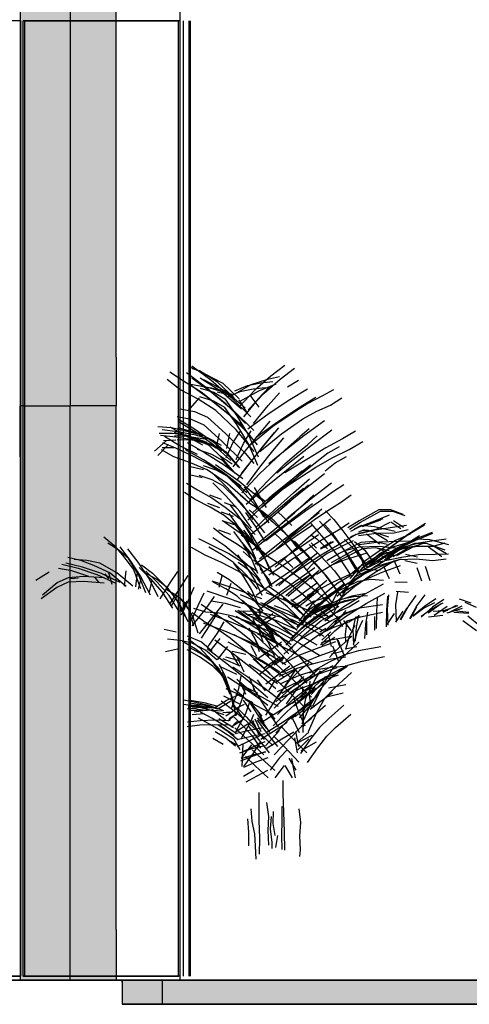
# Model space of a CAD drawing. Header units: millimetres. Extents: x -9985 to 240895, y -184894 to 39395.
# Tile 61 of 164: x 9602 to 10725, y -54595 to -52135. Entities that reach past the tile are written whole.
import ezdxf

# ---------------------------------------------------------------- set-up
doc = ezdxf.new("R2010")
doc.units = ezdxf.units.MM
for name, color, linetype in [('S-TAGLIO-MURO', 7, 'Continuous'), ('S-TAGLIO-PAV', 33, 'Continuous'), ('S-VISTA', 8, 'Continuous'), ('S-VISTA-ARREDI', 9, 'Continuous')]:
    doc.layers.add(name, color=color, linetype=linetype)

msp = doc.modelspace()

# ---------------------------------------------------------------- hatches: boundary and pattern name
at = {"layer": 'S-TAGLIO-MURO'}
for points in [[(9832, -51721), (9844, -51721), (9844, -52979), (9844, -53099), (9832, -53099), (9728, -53099), (9614, -53099), (9604, -53099), (9604, -51843), (9604, -51721), (9614, -51721), (9728, -51721), (9832, -51721)], [(9844, -54535), (9832, -54535), (9728, -54535), (9614, -54535), (9604, -54535), (9604, -53227), (9604, -53099), (9614, -53099), (9728, -53099), (9832, -53099), (9844, -53099), (9844, -54409), (9844, -54535)]]:
    msp.add_hatch(color=7, dxfattribs=at).paths.add_polyline_path(points)
at = {"layer": 'S-TAGLIO-PAV'}
msp.add_hatch(color=33, dxfattribs=at).paths.add_polyline_path([(9858, -54535), (11506, -54535), (11648, -54535), (11804, -54535), (14118, -54535), (14118, -54557), (14118, -54595), (11804, -54595), (11648, -54595), (11506, -54595), (9858, -54595), (9858, -54541), (9858, -54535)])

# ---------------------------------------------------------------- linework, layer by layer
at = {"layer": 'S-TAGLIO-MURO'}
for p, q in [((9843, -52978.232), (9843, -51721)), ((9603, -51843.515), (9603, -53100)), ((9843, -52978.232), (9843, -53100)), ((9603, -53227.491), (9603, -53100)), ((9614.296, -53100), (9603, -53100)), ((9614.296, -53100), (9728, -53100)), ((9832.608, -53100), (9728, -53100)), ((9843, -53100), (9832.608, -53100)), ((9843, -54408.287), (9843, -53100)), ((9603, -53227.491), (9603, -54535)), ((9843, -54408.287), (9843, -54535)), ((9614.296, -54535), (9603, -54535)), ((9614.296, -54535), (9728, -54535)), ((9832.608, -54535), (9728, -54535)), ((9843, -54535), (9832.608, -54535))]:
    msp.add_line(p, q, dxfattribs=at)
at = {"layer": 'S-TAGLIO-PAV'}
for p, q in [((11506.81, -54535), (9858, -54535)), ((9858, -54540.564), (9858, -54535)), ((9858, -54540.564), (9858, -54595)), ((11506.81, -54595), (9858, -54595))]:
    msp.add_line(p, q, dxfattribs=at)
at = {"layer": 'S-VISTA'}
for p, q in [((9728, -51721), (9728, -53100)), ((10003, -54535), (10003, -51835)), ((9605, -52138), (9213, -52138)), ((9605, -54525), (9605, -52138)), ((9605, -54525), (9605, -52138)), ((10003, -52138), (9611, -52138)), ((9611, -54525), (9611, -52138)), ((9611, -54525), (9611, -52138)), ((9615, -52138), (9999, -52138)), ((9615, -54525), (9615, -52138)), ((9999, -54525), (9999, -52138)), ((10003, -54525), (10003, -52138)), ((10003, -54525), (10003, -52138)), ((10011, -54525), (10011, -52138)), ((10025, -54525), (10025, -52138)), ((10029, -54525), (10029, -52138)), ((9728, -54535), (9728, -53100)), ((9213, -54525), (9605, -54525)), ((9605, -54525), (9213, -54525)), ((9213, -54535), (10003, -54535)), ((9845, -54535), (9213, -54535)), ((9603, -54535), (9648, -54535)), ((9611, -54525), (9891, -54525)), ((10003, -54525), (9611, -54525)), ((9889.286, -54525), (9615, -54525)), ((9615, -54525), (9999, -54525)), ((9648, -54535), (9728, -54535)), ((9728, -54535), (9870, -54535)), ((9823, -54535), (9878, -54535)), ((9893, -54535), (9843, -54535)), ((9858, -54535), (9958, -54535)), ((9858, -54535), (9858, -54595)), ((9958, -54535), (13348, -54535)), ((9958, -54535), (9958, -54595)), ((9958, -54535), (9958, -54595)), ((13338, -54535), (9963, -54535)), ((9858, -54595), (9958, -54595)), ((9958, -54595), (13348, -54595))]:
    msp.add_line(p, q, dxfattribs=at)
at = {"layer": 'S-VISTA-ARREDI'}
for p, q in [((10029, -53003), (10063, -53019)), ((10032, -53000), (10079, -53035)), ((10051, -53012), (10033.5, -53007)), ((10096, -53041), (10051, -53012)), ((10264, -52999), (10229, -53026)), ((10253, -53033), (10288, -53006)), ((10002, -53059), (9970, -53034)), ((9977, -53015), (10011, -53037)), ((10011, -53037), (10055, -53065)), ((10066, -53053), (10019, -53017)), ((10032, -53030), (10081, -53066)), ((10106, -53065), (10053, -53031)), ((10061, -53034), (10115, -53062)), ((10063, -53019), (10109, -53043)), ((10079, -53035), (10130, -53079)), ((10221, -53034), (10179, -53047)), ((10229, -53026), (10189, -53061)), ((10213, -53068), (10253, -53033)), ((10251, -53027), (10221, -53034)), ((10271, -53052), (10298, -53036)), ((10048, -53083), (10002, -53059)), ((10072, -53080), (10023, -53044)), ((10075, -53055), (10024, -53046)), ((10029, -53046), (10080, -53055)), ((10053, -53056), (10087, -53066)), ((10118, -53096), (10066, -53053)), ((10105, -53061), (10072, -53055)), ((10126, -53071), (10075, -53055)), ((10080, -53055), (10132, -53071)), ((10138, -53080), (10096, -53041)), ((10109, -53043), (10150, -53082)), ((10115, -53062), (10165, -53105)), ((10179, -53047), (10133, -53074)), ((10139, -53062), (10171, -53049)), ((10189, -53061), (10149, -53103)), ((10185, -53058), (10152, -53065)), ((10153, -53088), (10199, -53062)), ((10171, -53049), (10204, -53042)), ((10215, -53055), (10185, -53058)), ((10225, -53053), (10198, -53082)), ((10199, -53062), (10243, -53045)), ((10204, -53042), (10234, -53039)), ((10321, -53058), (10277, -53085)), ((10386, -53060), (10358, -53075)), ((10023, -53112), (10051, -53080)), ((10092, -53111), (10048, -53083)), ((10087, -53088), (10052, -53077)), ((10055, -53065), (10096, -53097)), ((10127, -53124), (10072, -53080)), ((10081, -53066), (10136, -53111)), ((10087, -53066), (10114, -53082)), ((10095, -53065), (10127, -53072)), ((10156, -53108), (10106, -53065)), ((10114, -53082), (10144, -53125)), ((10152, -53065), (10120, -53078)), ((10130, -53079), (10179, -53127)), ((10171, -53118), (10150, -53085)), ((10198, -53082), (10161, -53127)), ((10173, -53110), (10213, -53068)), ((10177, -53073), (10199, -53103)), ((10223, -53099), (10251, -53067)), ((10277, -53085), (10225, -53119)), ((10298, -53105), (10342, -53078)), ((10358, -53075), (10322, -53094)), ((10378, -53098), (10407, -53080)), ((10003, -53107), (10039, -53114)), ((10114, -53104), (10087, -53088)), ((10143, -53160), (10092, -53111)), ((10096, -53097), (10150, -53142)), ((10144, -53146), (10114, -53104)), ((10166, -53144), (10118, -53096)), ((10136, -53111), (10187, -53161)), ((10186, -53144), (10223, -53099)), ((10246, -53140), (10298, -53105)), ((10322, -53094), (10285, -53117)), ((10344, -53113), (10378, -53098)), ((10031, -53134), (9995, -53127)), ((9997, -53132), (10039, -53157)), ((10063, -53148), (10031, -53134)), ((10039, -53114), (10071, -53128)), ((10071, -53128), (10116, -53169)), ((10178, -53174), (10127, -53124)), ((10144, -53125), (10174, -53175)), ((10225, -53119), (10172, -53158)), ((10285, -53117), (10234, -53151)), ((10256, -53170), (10309, -53132)), ((10309, -53132), (10344, -53113)), ((9947, -53151), (9981, -53154)), ((9997, -53165), (9958, -53160)), ((9977, -53152), (10013, -53172)), ((9981, -53154), (10016, -53162)), ((9996, -53154), (10051, -53169)), ((10040, -53165), (9999, -53140)), ((10039, -53157), (10085, -53190)), ((10108, -53189), (10063, -53148)), ((10188, -53214), (10143, -53160)), ((10174, -53196), (10144, -53146)), ((10150, -53142), (10195, -53197)), ((10234, -53151), (10180, -53196)), ((10193, -53178), (10246, -53140)), ((10227, -53138), (10200, -53170)), ((10222, -53187), (10249, -53155)), ((10325, -53157), (10302, -53177)), ((10363, -53137), (10312, -53175)), ((10331, -53198), (10382, -53160)), ((9984, -53169), (9950, -53169)), ((9954, -53173), (9992, -53177)), ((9961, -53186), (9992, -53185)), ((9999, -53198), (9964, -53176)), ((10018, -53173), (9984, -53169)), ((10043, -53184), (9989, -53166)), ((10021, -53176), (9989, -53175)), ((9992, -53177), (10037, -53185)), ((9995, -53185), (10026, -53184)), ((10042, -53173), (9997, -53165)), ((10013, -53172), (10059, -53197)), ((10016, -53162), (10061, -53174)), ((10064, -53189), (10018, -53173)), ((10064, -53183), (10021, -53176)), ((10026, -53184), (10069, -53190)), ((10037, -53185), (10083, -53199)), ((10087, -53198), (10040, -53165)), ((10088, -53187), (10042, -53173)), ((10075, -53199), (10043, -53184)), ((10051, -53169), (10082, -53185)), ((10061, -53174), (10105, -53198)), ((10082, -53185), (10113, -53212)), ((10100, -53169), (10092, -53206)), ((10116, -53169), (10165, -53218)), ((10119, -53206), (10127, -53169)), ((10153, -53163), (10135, -53190)), ((10161, -53194), (10180, -53162)), ((10200, -53170), (10168, -53209)), ((10174, -53175), (10198, -53227)), ((10202, -53214), (10256, -53170)), ((10238, -53166), (10211, -53199)), ((10234, -53212), (10262, -53180)), ((10312, -53175), (10253, -53221)), ((10302, -53177), (10273, -53202)), ((10321, -53197), (10345, -53175)), ((10408, -53182), (10367, -53205)), ((10441, -53163), (10408, -53182)), ((9968, -53187), (9939, -53213)), ((9947, -53224), (9974, -53196)), ((9988, -53205), (9958, -53205)), ((9959, -53191), (9991, -53205)), ((9991, -53205), (10032, -53224)), ((10046, -53221), (9999, -53198)), ((10020, -53191), (10064, -53216)), ((10082, -53221), (10046, -53209)), ((10052, -53186), (10087, -53198)), ((10107, -53213), (10064, -53189)), ((10105, -53228), (10075, -53199)), ((10085, -53190), (10128, -53228)), ((10087, -53198), (10116, -53214)), ((10129, -53236), (10087, -53198)), ((10158, -53238), (10108, -53189)), ((10135, -53190), (10117, -53230)), ((10168, -53209), (10134, -53252)), ((10143, -53234), (10161, -53194)), ((10197, -53249), (10174, -53196)), ((10211, -53199), (10179, -53239)), ((10190, -53226), (10222, -53187)), ((10273, -53202), (10242, -53231)), ((10273, -53243), (10331, -53198)), ((10294, -53219), (10321, -53197)), ((10367, -53205), (10323, -53231)), ((10400, -53202), (10372, -53218)), ((10384, -53229), (10425, -53209)), ((10425, -53209), (10459, -53189)), ((9987, -53227), (9956, -53210)), ((10029, -53242), (9987, -53227)), ((10061, -53235), (10016, -53210)), ((10032, -53224), (10072, -53245)), ((10064, -53216), (10113, -53247)), ((10110, -53237), (10082, -53221)), ((10103, -53225), (10133, -53245)), ((10140, -53268), (10105, -53228)), ((10113, -53212), (10148, -53252)), ((10116, -53214), (10151, -53255)), ((10156, -53269), (10190, -53226)), ((10165, -53218), (10187, -53244)), ((10242, -53231), (10201, -53270)), ((10202, -53253), (10234, -53212)), ((10253, -53221), (10224.5, -53245)), ((10264, -53245), (10294, -53219)), ((10323, -53231), (10264, -53267)), ((10312, -53226), (10268, -53261)), ((10372, -53218), (10321, -53258)), ((10342, -53253), (10384, -53229)), ((10390, -53242), (10418, -53226)), ((10070, -53260), (10029, -53242)), ((10029, -53251), (10061, -53259)), ((10060, -53249), (10092, -53260)), ((10110, -53266), (10061, -53235)), ((10072, -53245), (10124, -53277)), ((10150, -53289), (10091, -53247)), ((10127.5, -53257.5), (10110, -53237)), ((10113, -53247), (10159, -53281)), ((10179, -53239), (10145, -53284)), ((10169, -53297), (10202, -53253)), ((10222, -53287), (10264, -53245)), ((10244, -53267), (10273, -53243)), ((10321, -53258), (10263, -53305)), ((10282, -53292), (10342, -53253)), ((10283, -53282), (10328, -53247)), ((10365, -53262), (10390, -53242)), ((10058, -53280), (10026, -53272)), ((10083, -53285), (10050, -53274)), ((10121, -53295), (10070, -53260)), ((10087, -53271), (10120, -53304)), ((10092, -53260), (10119, -53275)), ((10155, -53301), (10110, -53266)), ((10119, -53275), (10154, -53309)), ((10124, -53277), (10169, -53316)), ((10201, -53270), (10157, -53317)), ((10268, -53261), (10217, -53303)), ((10233, -53323), (10283, -53282)), ((10307, -53263), (10267, -53298)), ((10286, -53317), (10326, -53282)), ((10363, -53270), (10317, -53306)), ((10019, -53293), (10046, -53310)), ((10110, -53300), (10083, -53285)), ((10117, -53325), (10084, -53292)), ((10145, -53334), (10110, -53300)), ((10120, -53304), (10155, -53343)), ((10166, -53334), (10121, -53295)), ((10204, -53334), (10150, -53289)), ((10182, -53327), (10163.5, -53302.5)), ((10217, -53303), (10168, -53346)), ((10178, -53334), (10222, -53287)), ((10188, -53304), (10218, -53354)), ((10263, -53305), (10207, -53354)), ((10220, -53335), (10282, -53292)), ((10267, -53298), (10220, -53340)), ((10317, -53306), (10264, -53349)), ((10282, -53329), (10311, -53305.5)), ((10323, -53298), (10297, -53321)), ((10334, -53328), (10381, -53292)), ((10412, -53297), (10386, -53314)), ((10040, -53334), (10014, -53316)), ((10046, -53310), (10082, -53330)), ((10076, -53322), (10105, -53333)), ((10082, -53330), (10115, -53353)), ((10152, -53364), (10117, -53325)), ((10177, -53344), (10153, -53323)), ((10154, -53309), (10192, -53350)), ((10212, -53377), (10182, -53327)), ((10184, -53366), (10233, -53323)), ((10189, -53317.5), (10201, -53327)), ((10201, -53327), (10216, -53338.5)), ((10225, -53377), (10282, -53329)), ((10239, -53359), (10286, -53317)), ((10297, -53321), (10268, -53347)), ((10281, -53371), (10334, -53328)), ((10314, -53343), (10337, -53322)), ((10386, -53314), (10353, -53337)), ((10403, -53341), (10430, -53322)), ((10078, -53353), (10040, -53334)), ((10102, -53355), (10072, -53344)), ((10113, -53374), (10078, -53353)), ((10113, -53341), (10143, -53352)), ((10115, -53353), (10157, -53385)), ((10128, -53348), (10153, -53381)), ((10182, -53375), (10145, -53334)), ((10155, -53343), (10184, -53384)), ((10220, -53340), (10172, -53385)), ((10207, -53363), (10177, -53344)), ((10192, -53350), (10224, -53392)), ((10193, -53354), (10236, -53391)), ((10264, -53349), (10213, -53395)), ((10268, -53347), (10228, -53382)), ((10288, -53367), (10314, -53343)), ((10333, -53345), (10288, -53379)), ((10353, -53337), (10317, -53362)), ((10372, -53361), (10403, -53341)), ((10136, -53376), (10106, -53365)), ((10153, -53407), (10113, -53374)), ((10149, -53403), (10125, -53369)), ((10181, -53405), (10152, -53364)), ((10153, -53381), (10177, -53420)), ((10166, -53366), (10190, -53400)), ((10196, -53378.5), (10175, -53360)), ((10228, -53382), (10180, -53421)), ((10214, -53417), (10182, -53375)), ((10192, -53404), (10239, -53359)), ((10238, -53387), (10207, -53363)), ((10230, -53417), (10281, -53371)), ((10288, -53379), (10236, -53419)), ((10244, -53404), (10288, -53367)), ((10246, -53364), (10261, -53378)), ((10261, -53378), (10281.5, -53398.5)), ((10317, -53362), (10269, -53397)), ((10304, -53401), (10350, -53366)), ((10357, -53358), (10316, -53394)), ((10336, -53417), (10378, -53382)), ((10338, -53384), (10372, -53361)), ((10366, -53362), (10387, -53384)), ((10499, -53360), (10450, -53387)), ((10453, -53390), (10503, -53363)), ((10464, -53398), (10510, -53381)), ((10525, -53373), (10492, -53386)), ((10529, -53360), (10499, -53360)), ((10503, -53363), (10533, -53363)), ((10560, -53371), (10529, -53360)), ((10533, -53363), (10564, -53374)), ((10113, -53426), (10086, -53405)), ((10107, -53386), (10138, -53396)), ((10110, -53387), (10136, -53405)), ((10136, -53405), (10169, -53429)), ((10137, -53393), (10159, -53423)), ((10174, -53442), (10149, -53403)), ((10157, -53385), (10190, -53421)), ((10183, -53424), (10159, -53390)), ((10190, -53400), (10214, -53439)), ((10197, -53443), (10244, -53404)), ((10269, -53397), (10217, -53437)), ((10236, -53391), (10284, -53437)), ((10278, -53432), (10238, -53387)), ((10252, -53441), (10304, -53401)), ((10316, -53394), (10267, -53436)), ((10288, -53421), (10338, -53384)), ((10333, -53398), (10290, -53427)), ((10362, -53430), (10330, -53394)), ((10351, -53388), (10383, -53424)), ((10385, -53420), (10364, -53397)), ((10387, -53384), (10409, -53412)), ((10425, -53393), (10398, -53410)), ((10450, -53387), (10422, -53404.5)), ((10425.5, -53407.5), (10453, -53390)), ((10449, -53403), (10428, -53413.5)), ((10438.5, -53407), (10456, -53398)), ((10492, -53386), (10449, -53403)), ((10456, -53398), (10488, -53401)), ((10503, -53385), (10457, -53402)), ((10488, -53401), (10540, -53413)), ((10533, -53404), (10489, -53410)), ((10495, -53407), (10527, -53390)), ((10554, -53407), (10529, -53390)), ((10568, -53399), (10533, -53404)), ((10536, -53386), (10561, -53403)), ((10570, -53423), (10613, -53397)), ((10616, -53394), (10573, -53420)), ((9812, -53427), (9837, -53448)), ((10049, -53431), (10082, -53448)), ((10084, -53429), (10114, -53449)), ((10129, -53421), (10099, -53410)), ((10146, -53446), (10113, -53426)), ((10159, -53444), (10137, -53414)), ((10186, -53444), (10153, -53407)), ((10195, -53453), (10155, -53423)), ((10159, -53423), (10181, -53459)), ((10161, -53410), (10188, -53444)), ((10169, -53429), (10204, -53457)), ((10177, -53420), (10195, -53461)), ((10207, -53464), (10183, -53424)), ((10236, -53419), (10184, -53460)), ((10290, -53427), (10240, -53461)), ((10265, -53443), (10241, -53420)), ((10262, -53441.5), (10288, -53421)), ((10288, -53459), (10336, -53417)), ((10306, -53450), (10348, -53421)), ((10364, -53430), (10328, -53453)), ((10330.5, -53423), (10344, -53432)), ((10398, -53475), (10362, -53430)), ((10398, -53410), (10364, -53430)), ((10383, -53424), (10419, -53469)), ((10415, -53464), (10385, -53420)), ((10409, -53412), (10439, -53452)), ((10414, -53437), (10442, -53420)), ((10429, -53426.5), (10450, -53418)), ((10489, -53410), (10444, -53421)), ((10448, -53424), (10493, -53418)), ((10449, -53414.5), (10464, -53409)), ((10450, -53418), (10495, -53407)), ((10473, -53411), (10457, -53411)), ((10501, -53445), (10468, -53420)), ((10524, -53428), (10473, -53411)), ((10487, -53416), (10521, -53436)), ((10493, -53418), (10537, -53417)), ((10521, -53458), (10570, -53423)), ((10573, -53420), (10525, -53455)), ((10537, -53417), (10572, -53409)), ((10577, -53420), (10541, -53436)), ((10574, -53440), (10601, -53424)), ((10591, -53432), (10633, -53415)), ((10633, -53419), (10591, -53436)), ((9850, -53460), (9822, -53443)), ((9837, -53448), (9859, -53473)), ((9852, -53452), (9877, -53485)), ((10065, -53473), (10031, -53454)), ((10106, -53471), (10074, -53453)), ((10082, -53448), (10124, -53469)), ((10114, -53449), (10141, -53471)), ((10180, -53470), (10146, -53446)), ((10180, -53468), (10153, -53435)), ((10181, -53481), (10159, -53444)), ((10192, -53482), (10174, -53442)), ((10188, -53444), (10215, -53483)), ((10217.5, -53472), (10195, -53453)), ((10201, -53482), (10252, -53441)), ((10267, -53436), (10243, -53457.5)), ((10256, -53484), (10306, -53450)), ((10309, -53495), (10265, -53443)), ((10298, -53458), (10278, -53432)), ((10328, -53453), (10278, -53486)), ((10284, -53437), (10306, -53463)), ((10288, -53438), (10311, -53461)), ((10331, -53485), (10302, -53455)), ((10325, -53446), (10354, -53475)), ((10343, -53455), (10330, -53442)), ((10344, -53432), (10371, -53457)), ((10380, -53440), (10353, -53456)), ((10378.5, -53442.5), (10353, -53458)), ((10384, -53440), (10355, -53457)), ((10360, -53454), (10385.5, -53438.5)), ((10384.5, -53439.5), (10363, -53454)), ((10435, -53437), (10370, -53469)), ((10382, -53456), (10414, -53437)), ((10454, -53441), (10400, -53469)), ((10440, -53460), (10413, -53434)), ((10417.5, -53460.5), (10451, -53452)), ((10438, -53439), (10464, -53460)), ((10439, -53452), (10470, -53503)), ((10500, -53440), (10450, -53447)), ((10451, -53452), (10500, -53450)), ((10487, -53439), (10454, -53441)), ((10459, -53456), (10491, -53454)), ((10525, -53455), (10479, -53496)), ((10520, -53446), (10487, -53439)), ((10491, -53454), (10525, -53461)), ((10523, -53468), (10495, -53455)), ((10496, -53486), (10543, -53455)), ((10549, -53439), (10500, -53440)), ((10500, -53450), (10549, -53455)), ((10502, -53468), (10537, -53451)), ((10559, -53454), (10507, -53472)), ((10541, -53436), (10508, -53457)), ((10520, -53477), (10562, -53448)), ((10572, -53455), (10534, -53477)), ((10537, -53451), (10574, -53440)), ((10543, -53455), (10591, -53432)), ((10591, -53436), (10543, -53459)), ((10544, -53474), (10583, -53453)), ((10587, -53438), (10549, -53439)), ((10549, -53455), (10587, -53450)), ((10588, -53444), (10555, -53457)), ((10557, -53457), (10596, -53450)), ((10598, -53443), (10559, -53454)), ((10562, -53448), (10596, -53432)), ((10601, -53447), (10572, -53455)), ((10583, -53453), (10612, -53442)), ((10618, -53444), (10588, -53444)), ((10596, -53432), (10626, -53434)), ((10596, -53450), (10635, -53450)), ((10637, -53437), (10598, -53443)), ((10665, -53460), (10618, -53444)), ((10656, -53477), (10623, -53453)), ((10626, -53434), (10673, -53446)), ((10634, -53449), (10668, -53469)), ((10635, -53450), (10665, -53442)), ((10667, -53433), (10637, -53437)), ((9722, -53478), (9754, -53485)), ((9874, -53481), (9850, -53460)), ((9859, -53473), (9886, -53509)), ((9898, -53490), (9872, -53457)), ((10106, -53491), (10065, -53473)), ((10136, -53491), (10106, -53471)), ((10124, -53469), (10167, -53495)), ((10141, -53471), (10176, -53501)), ((10146, -53472), (10168, -53502)), ((10160, -53464), (10183, -53484)), ((10207, -53508), (10180, -53468)), ((10181, -53459), (10196, -53498)), ((10240, -53461), (10190, -53495)), ((10204, -53463), (10229, -53480)), ((10225, -53505), (10207, -53464)), ((10229, -53480), (10261, -53500)), ((10240, -53503), (10288, -53459)), ((10312, -53501), (10289, -53478)), ((10296, -53511), (10347, -53477)), ((10347, -53467), (10310, -53496)), ((10311, -53461), (10336, -53489)), ((10370, -53469), (10335, -53494)), ((10347, -53477), (10382, -53456)), ((10354, -53475), (10388, -53512)), ((10400, -53469), (10369, -53487)), ((10381, -53491), (10444, -53456)), ((10432, -53526), (10398, -53475)), ((10404, -53484), (10459, -53456)), ((10446, -53515), (10415, -53464)), ((10416, -53484), (10470, -53467)), ((10419, -53469), (10453, -53520)), ((10465, -53496), (10440, -53460)), ((10507, -53469), (10452, -53501)), ((10463, -53506), (10453, -53470)), ((10455, -53513), (10505, -53480)), ((10507, -53472), (10458, -53505)), ((10460, -53503), (10502, -53468)), ((10508, -53457), (10464, -53488)), ((10464, -53460), (10489, -53496)), ((10476, -53498), (10521, -53458)), ((10537, -53473), (10491, -53501)), ((10543, -53459), (10496, -53490)), ((10499, -53471), (10527, -53484)), ((10556, -53479), (10499, -53490)), ((10505, -53480), (10557, -53457)), ((10555, -53457), (10513, -53485)), ((10598, -53472), (10556, -53479)), ((10596, -53478), (10566, -53471)), ((10640, -53471), (10598, -53472)), ((10673, -53470), (10640, -53471)), ((9707, -53495), (9748, -53505)), ((9759, -53503), (9717, -53493)), ((9770, -53486), (9738, -53484)), ((9748, -53505), (9795, -53521)), ((9754, -53485), (9786, -53498)), ((9806, -53519), (9759, -53503)), ((9802, -53493), (9770, -53486)), ((9786, -53498), (9828, -53517)), ((9845, -53517), (9802, -53493)), ((9899, -53521), (9874, -53481)), ((9877, -53485), (9904, -53526)), ((9925, -53531), (9898, -53490)), ((9900, -53504), (9928, -53531)), ((9906, -53497), (9934, -53518)), ((10148, -53513), (10106, -53491)), ((10169, -53524), (10136, -53491)), ((10159, -53523), (10137, -53493)), ((10174, -53510), (10148, -53491)), ((10167, -53495), (10196, -53513)), ((10168, -53502), (10190, -53537)), ((10176, -53501), (10203, -53536)), ((10197, -53519), (10181, -53481)), ((10212, -53504), (10186, -53485)), ((10206, -53518), (10256, -53484)), ((10243, -53522), (10212, -53504)), ((10215, -53483), (10236, -53523)), ((10278, -53486), (10224, -53523)), ((10261, -53500), (10295, -53525)), ((10262, -53481), (10284, -53503.5)), ((10310, -53496), (10269, -53531)), ((10323, -53481), (10284, -53509)), ((10299, -53532), (10339, -53504)), ((10347, -53544), (10312, -53501)), ((10335, -53494), (10318.5, -53511)), ((10365, -53522), (10331, -53485)), ((10336, -53489), (10370, -53528)), ((10343, -53520), (10404, -53484)), ((10385.5, -53495.5), (10416, -53484)), ((10452, -53501), (10423, -53525)), ((10423, -53546), (10460, -53503)), ((10464, -53488), (10427, -53531)), ((10439, -53527), (10494, -53500)), ((10491, -53501), (10441, -53535)), ((10499, -53490), (10445, -53517)), ((10457, -53522), (10510, -53488)), ((10510, -53499), (10458, -53522)), ((10490, -53515), (10536, -53488)), ((10494, -53500), (10550, -53484)), ((10507, -53515), (10553, -53499)), ((10555, -53483), (10510, -53499)), ((10511, -53500), (10525, -53531)), ((10552, -53520), (10537, -53486)), ((10550, -53484), (10592, -53482)), ((10564, -53486), (10595, -53493)), ((10592, -53482), (10634, -53486)), ((10594, -53504), (10606, -53537)), ((10627, -53537), (10616, -53501)), ((10634, -53486), (10667, -53482)), ((9676, -53515), (9642, -53536)), ((9696, -53541), (9724, -53529)), ((9732, -53512), (9699, -53506)), ((9724, -53529), (9761, -53525)), ((9775, -53526), (9732, -53512)), ((9761, -53525), (9813, -53529)), ((9789, -53527.5), (9799, -53540)), ((9795, -53521), (9842, -53543)), ((9853, -53541), (9806, -53519)), ((9825, -53532), (9815.5, -53519.5)), ((9824, -53516), (9832, -53545)), ((9828, -53517), (9868, -53550)), ((9885, -53550), (9845, -53517)), ((9867, -53512), (9863, -53550)), ((9886, -53509), (9904, -53556)), ((9892, -53552), (9896, -53515)), ((9905, -53528), (9898, -53558)), ((9917, -53567), (9899, -53521)), ((9904, -53526), (9928, -53572)), ((9944, -53533), (9913, -53516)), ((9945, -53540), (9917, -53513)), ((9934, -53518), (9959, -53543)), ((9996, -53514), (9977, -53542)), ((10002, -53556), (10023, -53524)), ((10095, -53515), (10124, -53533)), ((10107, -53525), (10099, -53554)), ((10207, -53552), (10148, -53513)), ((10181, -53559), (10159, -53523)), ((10196, -53558), (10169, -53524)), ((10196, -53531), (10174, -53510)), ((10202, -53506), (10225, -53535)), ((10228, -53548), (10207, -53508)), ((10284, -53509), (10238, -53541)), ((10242, -53549), (10296, -53511)), ((10275, -53543), (10243, -53522)), ((10287, -53556), (10328, -53521)), ((10328, -53521), (10288, -53548)), ((10295, -53525), (10341, -53561)), ((10350, -53511), (10314, -53541)), ((10329.5, -53533), (10345, -53515)), ((10398, -53566), (10365, -53522)), ((10370, -53528), (10407, -53578)), ((10439, -53515), (10383, -53541)), ((10388, -53512), (10421, -53556)), ((10427, -53525), (10397, -53543)), ((10458, -53522), (10409, -53551)), ((10427, -53545), (10457, -53522)), ((10470, -53509), (10439, -53515)), ((10439, -53550), (10490, -53515)), ((10456, -53538), (10507, -53515)), ((10502, -53511), (10470, -53509)), ((9695, -53554), (9656, -53582)), ((9659, -53572), (9696, -53541)), ((9723, -53540), (9695, -53554)), ((9762, -53539), (9723, -53540)), ((9748, -53530), (9729.5, -53532)), ((9813, -53543), (9762, -53539)), ((9948, -53577), (9925, -53531)), ((9926, -53565), (9933, -53535)), ((9928, -53531), (9958, -53565)), ((9972, -53555), (9944, -53533)), ((9975, -53574), (9945, -53540)), ((9977, -53542), (9952, -53582)), ((9959, -53543), (9991, -53579)), ((10037, -53554), (10023, -53586)), ((10082, -53537), (10139, -53556)), ((10117, -53557), (10085, -53540)), ((10119, -53573), (10130, -53543)), ((10124, -53533), (10150, -53553)), ((10150, -53553), (10184, -53581)), ((10190, -53537), (10207, -53573)), ((10238, -53541), (10193, -53574)), ((10217, -53561), (10196, -53531)), ((10237, -53574), (10208, -53553)), ((10225, -53535), (10231.5, -53551.5)), ((10225, -53551), (10254, -53572)), ((10288, -53548), (10242, -53580)), ((10269, -53531), (10249, -53549.5)), ((10254, -53564), (10299, -53532)), ((10314, -53541), (10272, -53576)), ((10322, -53582), (10275, -53543)), ((10304, -53571), (10343, -53543)), ((10383, -53541), (10320, -53574)), ((10333, -53565), (10369, -53535)), ((10384, -53594), (10347, -53544)), ((10397, -53543), (10368, -53565)), ((10411, -53546), (10373, -53575)), ((10373, -53579), (10410, -53550)), ((10374, -53572), (10404, -53553)), ((10391, -53565), (10447, -53538)), ((10392, -53590), (10439, -53550)), ((10441, -53535), (10394, -53576)), ((10404, -53553), (10435, -53538)), ((10405, -53580), (10427, -53545)), ((10407, -53567), (10456, -53538)), ((10447, -53538), (10479, -53533)), ((10510, -53545), (10464, -53570)), ((10479, -53533), (10511, -53535)), ((10570, -53541), (10539, -53540)), ((9958, -53565), (9984, -53605)), ((9992, -53573), (9966, -53558)), ((10001, -53594), (9972, -53555)), ((10000, -53614), (9975, -53574)), ((9977, -53595), (10002, -53556)), ((9995, -53574), (9980, -53600)), ((10015, -53593), (9992, -53573)), ((10000, -53577), (10024, -53609)), ((10048, -53599), (10063, -53567)), ((10088, -53576), (10067, -53606)), ((10127, -53582), (10070, -53563)), ((10145, -53575), (10117, -53557)), ((10139, -53556), (10206, -53581)), ((10177, -53605), (10145, -53575)), ((10153, -53571), (10183, -53584)), ((10171, -53563), (10184, -53576.5)), ((10198, -53595), (10181, -53559)), ((10209, -53597), (10254, -53564)), ((10217, -53566), (10264, -53585)), ((10271, -53602), (10237, -53574)), ((10254, -53572), (10288, -53599)), ((10267, -53574), (10287, -53556)), ((10281, -53587), (10304, -53571)), ((10291, -53600), (10333, -53565)), ((10337, -53569), (10310, -53586)), ((10348, -53562), (10313, -53590)), ((10368, -53565), (10331, -53597)), ((10373, -53575), (10332, -53611)), ((10374, -53577), (10336, -53589)), ((10338, -53607), (10374, -53572)), ((10341, -53561), (10390, -53605)), ((10360, -53581), (10391, -53565)), ((10399, -53558), (10376, -53604)), ((10432, -53575), (10399, -53586)), ((10403, -53583), (10437, -53576)), ((10464, -53570), (10412, -53602)), ((10467, -53569), (10432, -53575)), ((10437, -53576), (10471, -53574)), ((10467, -53594), (10514, -53568)), ((10521, -53575), (10518, -53611)), ((10521, -53607), (10524, -53572)), ((10546, -53565), (10541, -53597)), ((10542, -53563), (10573, -53565)), ((10572, -53602), (10592, -53574)), ((10614, -53572), (10594, -53599)), ((9991, -53579), (10013, -53625)), ((10023, -53639), (10001, -53594)), ((10023, -53586), (10005, -53623)), ((10005, -53614), (10020, -53588)), ((10035, -53628), (10015, -53593)), ((10031, -53636), (10048, -53599)), ((10055, -53595), (10082, -53614)), ((10080, -53587), (10115, -53593)), ((10085, -53627), (10110, -53595)), ((10115, -53593), (10153, -53604)), ((10160, -53594.5), (10127, -53582)), ((10169, -53596), (10139, -53587)), ((10158, -53585), (10183, -53607)), ((10187, -53615), (10161, -53588)), ((10199, -53610), (10169, -53596)), ((10183, -53584), (10213, -53601)), ((10184, -53581), (10209, -53613)), ((10242, -53580), (10196, -53612)), ((10250, -53611), (10204, -53592)), ((10213, -53601), (10254, -53626)), ((10257, -53619), (10220, -53601)), ((10238, -53599), (10274, -53613)), ((10286, -53600), (10260, -53581)), ((10264, -53585), (10318, -53609)), ((10303, -53634), (10271, -53602)), ((10279, -53584), (10305, -53603)), ((10310, -53586), (10281, -53603)), ((10311, -53624), (10286, -53600)), ((10288, -53599), (10320, -53632)), ((10313, -53590), (10293, -53606.5)), ((10331, -53597), (10299, -53638)), ((10305, -53603), (10330, -53628)), ((10353, -53603), (10310, -53632)), ((10336, -53589), (10316.5, -53600.5)), ((10371, -53626), (10322, -53582)), ((10324, -53609), (10350, -53593)), ((10332, -53615), (10373, -53579)), ((10399, -53586), (10353, -53603)), ((10394, -53593), (10354, -53607)), ((10358, -53604), (10403, -53583)), ((10395, -53592), (10358, -53615)), ((10361, -53623), (10399, -53600)), ((10364, -53605), (10405, -53591)), ((10412, -53602), (10364, -53638)), ((10415, -53586), (10381, -53604)), ((10382, -53627), (10405, -53580)), ((10389, -53618), (10424, -53602)), ((10430, -53584), (10394, -53593)), ((10405, -53591), (10440, -53582)), ((10416, -53626), (10467, -53594)), ((10424, -53602), (10450, -53586)), ((10508, -53597), (10451, -53605)), ((10494, -53615), (10496, -53579)), ((10541, -53597), (10542, -53638)), ((10554, -53634), (10572, -53602)), ((10594, -53599), (10576, -53632)), ((10593, -53603), (10577, -53632)), ((10585, -53624), (10613, -53600)), ((10633, -53603), (10605, -53628)), ((10611, -53605), (10639, -53591)), ((10613, -53600), (10641, -53581)), ((10622, -53617), (10655, -53594)), ((10659, -53593), (10632, -53607)), ((10661, -53584), (10633, -53603)), ((10670, -53601), (10637, -53624)), ((10660, -53615), (10693, -53598)), ((10660, -53612), (10697, -53599)), ((10706, -53600), (10673, -53617)), ((10700, -53582), (10729, -53592)), ((10743, -53604), (10715, -53591)), ((10024, -53609), (10036, -53649)), ((10067, -53606), (10032, -53649)), ((10061, -53638), (10033, -53617)), ((10048, -53668), (10035, -53628)), ((10067, -53615), (10037, -53606)), ((10051, -53669), (10085, -53627)), ((10099, -53618), (10067, -53615)), ((10095, -53618), (10077, -53647)), ((10078, -53620), (10131, -53640)), ((10082, -53614), (10116, -53636)), ((10134, -53625), (10099, -53618)), ((10164, -53653), (10123, -53626)), ((10189, -53645), (10134, -53625)), ((10140, -53611), (10180, -53636)), ((10180, -53648), (10143, -53626)), ((10175, -53632), (10147, -53611)), ((10151, -53612), (10182, -53613)), ((10159, -53614), (10196, -53636)), ((10198, -53623), (10167, -53621)), ((10170, -53622), (10205, -53635)), ((10202, -53636), (10177, -53605)), ((10182, -53613), (10214, -53618)), ((10183, -53607), (10204, -53631)), ((10214, -53648), (10187, -53615)), ((10243, -53636), (10198, -53623)), ((10198.5, -53608.5), (10203, -53623)), ((10240, -53638), (10199, -53610)), ((10241, -53627), (10200, -53652)), ((10211, -53635), (10234.5, -53619)), ((10214, -53618), (10257, -53628)), ((10305, -53635), (10250, -53611)), ((10254, -53626), (10295, -53660)), ((10294, -53646), (10257, -53619)), ((10257, -53628), (10302, -53649)), ((10274, -53613), (10311, -53640)), ((10332, -53611), (10294, -53652)), ((10294, -53656), (10332, -53615)), ((10348, -53627), (10305, -53658)), ((10306, -53648), (10338, -53607)), ((10354, -53607), (10314, -53626)), ((10315, -53633), (10358, -53604)), ((10358, -53615), (10316, -53646)), ((10318, -53609), (10374, -53637)), ((10356, -53611), (10320, -53614)), ((10320, -53653), (10361, -53623)), ((10324, -53625), (10364, -53605)), ((10336, -53627), (10372, -53623)), ((10381, -53604), (10348, -53627)), ((10355, -53636), (10389, -53618)), ((10368, -53661), (10416, -53626)), ((10397, -53631), (10376, -53609)), ((10418, -53619), (10382, -53636)), ((10384, -53653), (10402, -53626)), ((10418, -53617), (10387, -53640)), ((10409, -53652), (10394, -53625)), ((10417, -53611), (10396, -53636)), ((10451, -53605), (10418, -53617)), ((10447, -53606), (10418, -53619)), ((10420, -53637), (10453, -53627)), ((10424, -53639), (10451, -53624)), ((10441, -53627), (10434, -53658)), ((10443, -53653), (10449, -53623)), ((10453, -53627), (10508, -53615)), ((10471, -53615), (10466, -53646)), ((10488, -53626), (10488, -53660)), ((10493, -53656), (10494, -53615)), ((10518, -53611), (10517, -53652)), ((10520, -53646), (10538, -53619)), ((10522, -53648), (10521, -53607)), ((10559, -53613), (10541, -53640)), ((10553, -53633), (10570, -53604)), ((10584, -53625), (10611, -53605)), ((10632, -53607), (10605, -53626)), ((10623, -53627), (10659, -53623)), ((10671, -53611), (10635, -53614)), ((10707, -53606), (10669, -53618)), ((10724, -53616), (10686, -53612)), ((10686, -53615), (10724, -53618)), ((10754, -53652), (10721, -53625)), ((10077, -53647), (10055, -53680)), ((10094, -53657), (10061, -53638)), ((10114, -53663), (10061, -53643)), ((10096, -53668), (10113, -53639)), ((10116, -53636), (10151, -53663)), ((10131, -53640), (10193, -53666)), ((10190, -53648), (10155, -53634)), ((10199, -53654), (10175, -53632)), ((10180, -53636), (10206, -53655)), ((10223, -53675), (10180, -53648)), ((10184, -53633), (10200, -53662)), ((10231, -53666), (10190, -53648)), ((10196, -53636), (10238, -53664)), ((10204, -53675), (10200, -53645)), ((10204, -53631), (10231, -53665)), ((10205, -53635), (10246, -53653)), ((10214, -53641), (10238, -53663)), ((10238, -53682), (10214, -53648)), ((10214, -53648), (10254, -53667)), ((10281, -53672), (10240, -53638)), ((10288, -53657), (10243, -53636)), ((10300, -53672), (10259, -53652)), ((10278, -53632), (10316, -53649)), ((10316, -53646), (10278, -53681)), ((10361, -53662), (10305, -53635)), ((10313, -53671), (10355, -53636)), ((10316, -53649), (10362, -53675)), ((10382, -53636), (10348, -53656)), ((10387, -53640), (10351, -53675)), ((10387, -53653), (10424, -53639)), ((10389, -53662), (10420, -53637)), ((10411, -53636), (10429, -53661)), ((10416, -53671), (10420, -53636)), ((10426, -53675), (10440, -53648)), ((10458, -53636), (10445, -53664)), ((10466, -53646), (10463, -53681)), ((10469, -53672), (10469, -53638)), ((10709, -53636), (10743, -53661)), ((9963, -53658), (9993, -53664)), ((10020, -53674), (10056, -53689)), ((10073, -53701), (10096, -53668)), ((10128, -53680), (10094, -53657)), ((10176, -53689), (10114, -53663)), ((10137, -53671), (10176, -53692)), ((10151, -53663), (10200, -53702)), ((10190, -53672), (10164, -53653)), ((10191, -53684), (10175, -53655)), ((10187, -53676), (10201, -53704)), ((10220, -53700), (10190, -53672)), ((10193, -53666), (10256, -53697)), ((10237, -53690), (10197, -53670)), ((10223, -53689), (10199, -53654)), ((10200, -53662), (10210, -53692)), ((10206, -53655), (10236, -53682)), ((10214, -53676), (10235, -53663.5)), ((10265, -53708), (10223, -53675)), ((10231, -53665), (10247, -53703)), ((10273, -53689), (10231, -53666)), ((10238, -53663), (10265, -53690)), ((10238, -53664), (10280, -53696)), ((10246, -53653), (10288, -53676)), ((10254, -53667), (10301, -53693)), ((10305, -53658), (10267, -53698)), ((10275, -53711), (10313, -53671)), ((10281, -53688), (10320, -53653)), ((10345, -53698), (10300, -53672)), ((10348, -53656), (10302, -53684)), ((10307, -53701), (10351, -53670)), ((10351, -53670), (10387, -53653)), ((10367, -53656), (10352, -53665)), ((10353, -53697), (10389, -53662)), ((10357, -53685), (10379, -53664)), ((10381, -53701), (10373, -53670)), ((10430, -53676), (10374, -53686)), ((10432, -53675), (10388, -53714)), ((10417, -53691), (10416, -53671)), ((10417, -53708), (10426, -53675)), ((10434, -53658), (10436, -53698)), ((10445, -53664), (10435, -53696)), ((10441, -53688), (10443, -53653)), ((10003, -53686), (9971, -53683)), ((10033, -53693), (10003, -53686)), ((10009, -53688), (10040, -53706)), ((10023, -53682), (10050, -53703)), ((10066, -53710), (10033, -53693)), ((10056, -53689), (10083, -53713)), ((10102, -53681), (10077, -53713)), ((10089, -53684), (10136, -53719)), ((10096, -53734), (10122, -53701)), ((10161, -53711), (10123, -53690)), ((10178, -53722), (10128, -53680)), ((10239, -53720), (10176, -53689)), ((10176, -53692), (10221, -53718)), ((10194, -53726), (10180, -53699)), ((10201, -53714), (10191, -53684)), ((10242, -53706), (10217, -53683)), ((10258, -53737), (10220, -53700)), ((10239, -53727), (10223, -53689)), ((10236, -53682), (10274, -53719)), ((10284, -53715), (10237, -53690)), ((10256, -53690.5), (10237, -53704)), ((10302, -53684), (10262, -53720)), ((10265, -53690), (10301, -53727)), ((10267, -53737), (10307, -53701)), ((10301, -53693), (10351, -53723)), ((10391, -53689), (10349, -53704)), ((10374, -53686), (10355, -53691.5)), ((10357, -53698), (10389, -53678)), ((10398, -53737), (10384, -53700)), ((10394, -53682), (10401, -53700.5)), ((10397, -53684), (10411, -53720)), ((10406, -53731), (10449, -53690)), ((10415, -53707), (10444, -53701)), ((9996, -53708), (9966, -53714)), ((10051, -53727), (10020, -53709)), ((10058, -53721), (10028, -53704)), ((10040, -53706), (10072, -53729)), ((10050, -53703), (10073, -53727)), ((10084, -53741), (10058, -53721)), ((10094, -53734), (10066, -53710)), ((10116, -53742), (10070, -53707)), ((10128, -53713), (10149, -53749)), ((10133, -53713), (10167, -53720)), ((10136, -53719), (10189, -53761)), ((10206, -53736), (10161, -53711)), ((10228, -53769), (10178, -53722)), ((10237, -53704), (10197, -53732)), ((10200, -53702), (10225, -53725.5)), ((10204, -53710), (10242, -53744)), ((10213, -53754), (10253, -53726)), ((10221, -53718), (10267, -53746)), ((10280, -53747), (10242, -53706)), ((10301, -53723), (10257, -53745)), ((10334, -53745), (10284, -53715)), ((10349, -53704), (10301, -53723)), ((10302, -53744), (10350, -53724)), ((10350, -53724), (10392, -53709)), ((10413, -53722), (10375, -53740)), ((10388, -53714), (10376, -53728.5)), ((10411, -53713), (10381, -53720)), ((10448, -53712), (10413, -53722)), ((10504, -53702), (10448, -53712)), ((10457, -53738), (10513, -53726)), ((10084, -53750), (10051, -53727)), ((10072, -53729), (10100, -53757)), ((10073, -53727), (10102, -53761)), ((10110, -53778), (10084, -53741)), ((10111, -53777), (10084, -53750)), ((10100, -53745), (10115, -53776)), ((10144, -53771), (10102, -53751)), ((10109, -53731), (10152, -53749)), ((10169, -53784), (10116, -53742)), ((10152, -53737), (10117, -53728)), ((10163, -53765), (10145, -53727)), ((10206, -53765), (10175, -53746)), ((10223, -53766), (10185, -53732)), ((10191, -53729), (10221, -53747)), ((10240, -53741), (10200, -53772)), ((10252, -53765), (10206, -53736)), ((10221, -53747), (10261, -53776)), ((10262, -53729), (10233, -53743)), ((10260.5, -53731), (10238, -53748)), ((10259, -53727.5), (10240, -53741)), ((10242, -53744), (10286, -53785)), ((10257, -53764), (10276.5, -53749.5)), ((10258, -53766), (10302, -53744)), ((10320, -53793), (10280, -53747)), ((10345, -53742), (10297, -53755)), ((10301, -53727), (10341, -53774)), ((10324, -53742.5), (10301, -53761)), ((10375, -53740), (10326, -53768)), ((10381, -53733), (10345, -53742)), ((10384, -53749), (10351, -53767)), ((10417, -53749), (10373, -53785)), ((10417, -53728), (10381, -53733)), ((10382, -53759), (10406, -53731)), ((10383, -53768), (10422, -53748)), ((10385, -53752), (10421, -53750)), ((10394, -53768), (10419, -53751)), ((10422, -53748), (10457, -53738)), ((10102, -53761), (10120, -53803)), ((10122, -53797), (10107, -53766)), ((10134, -53752), (10172, -53777)), ((10154, -53775), (10148, -53810)), ((10189, -53761), (10242, -53806)), ((10246, -53794), (10206, -53765)), ((10217, -53794), (10257, -53764)), ((10267, -53807), (10223, -53766)), ((10289, -53761), (10241, -53791)), ((10248, -53828), (10281, -53775)), ((10297, -53755), (10249, -53776)), ((10253, -53794), (10301, -53773)), ((10301, -53761), (10274, -53788)), ((10281, -53775), (10294.5, -53755)), ((10348, -53770), (10296, -53790)), ((10301, -53773), (10349, -53758)), ((10306, -53788), (10329, -53774)), ((10351, -53767), (10319, -53788)), ((10322, -53780), (10345, -53760.5)), ((10334, -53795), (10383, -53768)), ((10352.5, -53762), (10341, -53781)), ((10394, -53754), (10348, -53770)), ((10349, -53758), (10385, -53752)), ((10352, -53788), (10398, -53772)), ((10359, -53799), (10382, -53759)), ((10360, -53782), (10394, -53768)), ((10389, -53804), (10431, -53766)), ((10128, -53821), (10110, -53778)), ((10115, -53776), (10128, -53813)), ((10159, -53803), (10121, -53778)), ((10135, -53834), (10122, -53797)), ((10144, -53783), (10168, -53803)), ((10167, -53821), (10152, -53788)), ((10153, -53796), (10196, -53817)), ((10222, -53829), (10169, -53784)), ((10172, -53777), (10215, -53806)), ((10174, -53776), (10188, -53808)), ((10195, -53784), (10215, -53812)), ((10240.5, -53783.5), (10224, -53810)), ((10296, -53790), (10245, -53814)), ((10274, -53788), (10247, -53824)), ((10257, -53818), (10306, -53788)), ((10319, -53788), (10276, -53818)), ((10312, -53776), (10283, -53802)), ((10286, -53785), (10331, -53828)), ((10295, -53807), (10322, -53780)), ((10299, -53808), (10352, -53788)), ((10303, -53825), (10334, -53797)), ((10341, -53781), (10316, -53832)), ((10327, -53788), (10324, -53818)), ((10326, -53801), (10360, -53782)), ((10363, -53792), (10328, -53818)), ((10330, -53821), (10362, -53788)), ((10366, -53776), (10331, -53808)), ((10334, -53850), (10359, -53799)), ((10373, -53785), (10349, -53812)), ((10417, -53797), (10373, -53805)), ((10117, -53806), (10159, -53825)), ((10118, -53836), (10146, -53823)), ((10128, -53813), (10135, -53853)), ((10148, -53810), (10130, -53857)), ((10161, -53827), (10137, -53807)), ((10185, -53842), (10143, -53820)), ((10202, -53833), (10159, -53803)), ((10160, -53826), (10165, -53808)), ((10168, -53803), (10194, -53826)), ((10180, -53814), (10208, -53828)), ((10206, -53835), (10186, -53806)), ((10215, -53806), (10256, -53838)), ((10247, -53824), (10216, -53873)), ((10276, -53818), (10238, -53855)), ((10283, -53802), (10242, -53839)), ((10249, -53832), (10299, -53808)), ((10312, -53851), (10267, -53807)), ((10268, -53844), (10295, -53807)), ((10285, -53833), (10326, -53801)), ((10317, -53818), (10286, -53840)), ((10328, -53818), (10287, -53850)), ((10340, -53804), (10306, -53831)), ((10308, -53833), (10309, -53801)), ((10313, -53849), (10348, -53822)), ((10324, -53818), (10330, -53855)), ((10349, -53812), (10328, -53846)), ((10348, -53842), (10383, -53816)), ((10364, -53830), (10389, -53804)), ((10368, -53827), (10410, -53817)), ((10042, -53841), (10012, -53835)), ((10012, -53845), (10042, -53850)), ((10026, -53842), (10060, -53847)), ((10043, -53849), (10026, -53848)), ((10063, -53842), (10028, -53836)), ((10030, -53847), (10047, -53848)), ((10077, -53849), (10042, -53841)), ((10077, -53855), (10043, -53849)), ((10047, -53848), (10081, -53854)), ((10060, -53847), (10096, -53857)), ((10098, -53851), (10063, -53842)), ((10112, -53862), (10077, -53849)), ((10091, -53853), (10118, -53836)), ((10129, -53838), (10101, -53855)), ((10105, -53837), (10138, -53862)), ((10152, -53845), (10112, -53825)), ((10142, -53874), (10135, -53834)), ((10159, -53879), (10138, -53848)), ((10143, -53873), (10160, -53826)), ((10148, -53853), (10163.5, -53845)), ((10160, -53835), (10179, -53864)), ((10187, -53850), (10161, -53827)), ((10195, -53850), (10166, -53834)), ((10177, -53838), (10166, -53869)), ((10199, -53875), (10179, -53844)), ((10201, -53831), (10220, -53861)), ((10222, -53848.5), (10202, -53833)), ((10208, -53828), (10248, -53850)), ((10246, -53871), (10285, -53833)), ((10286, -53840), (10247, -53865)), ((10306, -53831), (10269, -53864)), ((10276, -53882), (10313, -53849)), ((10283, -53843.5), (10303, -53825)), ((10287, -53831), (10298, -53864)), ((10298, -53863), (10330, -53842)), ((10301, -53879), (10328, -53848)), ((10335, -53835), (10305, -53864)), ((10328, -53846), (10307, -53894)), ((10316, -53831), (10310, -53861)), ((10310, -53875), (10314, -53844)), ((10344, -53826), (10324.5, -53843)), ((10327, -53882), (10366, -53848)), ((10327.5, -53858), (10348, -53842)), ((10344, -53866), (10364, -53830)), ((10412, -53848), (10374, -53881)), ((10037, -53857), (10021, -53857)), ((10022.5, -53851.5), (10038, -53850)), ((10030, -53861), (10060, -53859)), ((10067, -53853), (10033, -53855)), ((10063, -53869), (10033, -53872)), ((10070, -53862), (10037, -53857)), ((10038, -53850), (10071, -53855)), ((10038, -53864), (10072, -53859)), ((10042, -53850), (10077, -53859)), ((10082, -53880), (10054, -53865)), ((10103, -53856), (10067, -53853)), ((10072, -53859), (10108, -53862)), ((10077, -53859), (10112, -53871)), ((10116, -53885), (10082, -53858)), ((10109, -53866), (10126.5, -53864)), ((10133.5, -53865), (10116, -53867)), ((10117, -53874), (10148, -53853)), ((10140.5, -53871.5), (10125, -53882)), ((10138, -53862), (10162, -53882)), ((10166, -53869), (10142, -53913)), ((10145, -53854), (10168, -53877)), ((10180, -53887), (10187, -53870.5)), ((10208, -53875), (10187, -53850)), ((10236, -53872), (10195, -53850)), ((10197, -53862), (10212, -53893)), ((10247, -53865), (10205, -53892)), ((10218, -53858), (10239, -53883)), ((10220, -53861), (10248, -53902)), ((10269, -53864), (10235, -53899)), ((10260, -53889), (10298, -53863)), ((10292.5, -53871.5), (10280, -53883)), ((10314, -53858), (10289, -53877)), ((10298, -53864), (10314, -53899)), ((10310, -53861), (10310, -53902)), ((10323, -53913), (10344, -53866)), ((10391, -53903), (10429, -53870)), ((10020, -53901), (10052, -53897)), ((10053, -53887), (10021, -53890)), ((10048, -53879), (10075, -53894)), ((10052, -53897), (10089, -53896)), ((10090, -53885), (10053, -53887)), ((10075, -53894), (10106, -53912)), ((10113, -53898), (10082, -53880)), ((10089, -53896), (10128, -53897)), ((10128, -53887), (10090, -53885)), ((10123, -53914), (10097, -53897)), ((10099, -53881), (10136, -53903)), ((10143, -53918), (10113, -53898)), ((10122, -53887), (10134, -53876)), ((10130, -53902), (10162, -53882)), ((10159, -53899), (10136, -53876)), ((10148, -53886), (10136, -53897)), ((10172, -53895), (10141, -53915)), ((10156, -53930), (10180, -53887)), ((10162, -53882), (10193, -53909)), ((10168, -53877), (10192, -53904)), ((10186.5, -53888), (10172, -53895)), ((10183, -53886), (10191, -53901)), ((10199, -53921), (10186, -53891)), ((10205, -53914), (10190, -53883)), ((10195, -53885), (10216, -53913)), ((10219, -53906), (10196, -53879)), ((10227, -53916), (10199, -53875)), ((10218, -53916), (10260, -53889)), ((10242, -53917), (10276, -53882)), ((10270, -53891), (10243, -53909)), ((10301, -53917), (10284, -53882)), ((10302, -53905), (10327, -53882)), ((10305, -53900), (10331, -53880)), ((10310, -53916), (10310, -53875)), ((10374, -53881), (10351, -53903)), ((10090, -53913), (10117, -53929)), ((10138, -53923), (10103, -53899)), ((10106, -53912), (10137, -53932)), ((10147, -53934), (10123, -53914)), ((10171, -53933), (10139, -53904)), ((10140, -53918), (10175, -53910)), ((10184, -53926), (10159, -53899)), ((10196, -53929), (10174, -53900)), ((10175, -53910), (10210, -53903)), ((10177, -53936), (10206, -53922)), ((10215, -53919), (10180, -53926)), ((10192, -53904), (10213, -53933)), ((10193, -53909), (10234, -53948)), ((10243, -53909), (10204, -53933)), ((10251, -53911), (10216, -53949)), ((10216, -53913), (10246, -53951)), ((10256, -53902), (10282, -53929)), ((10257, -53932), (10287, -53914)), ((10273, -53934), (10302, -53905)), ((10291, -53913), (10298, -53951)), ((10332, -53923), (10293, -53943)), ((10324, -53915), (10295, -53941)), ((10351, -53903), (10329, -53931)), ((10369, -53925), (10391, -53903)), ((10110, -53946), (10084, -53931)), ((10117, -53929), (10141, -53949)), ((10149, -53950), (10123, -53935)), ((10153, -53959), (10137, -53932)), ((10180, -53926), (10145, -53934)), ((10146, -53951), (10177, -53936)), ((10181, -53947), (10155, -53980)), ((10159, -53945), (10158, -53980)), ((10212, -53972), (10171, -53933)), ((10204, -53955), (10184, -53926)), ((10214, -53939), (10185, -53952)), ((10187, -53967), (10202, -53941)), ((10226, -53967), (10196, -53929)), ((10218, -53956), (10257, -53932)), ((10263, -53952), (10236, -53924)), ((10238, -53972), (10273, -53934)), ((10282, -53929), (10319, -53967)), ((10296, -53967), (10289, -53929)), ((10297, -53959), (10324, -53932)), ((10329, -53931), (10303, -53968)), ((10305, -53961), (10343, -53939)), ((10347, -53954), (10369, -53925)), ((10152, -53967), (10183, -53956)), ((10185, -53952), (10154, -53967)), ((10187, -53972), (10155, -53982)), ((10158, -54001), (10159, -53966)), ((10162, -54001), (10187, -53967)), ((10183, -53956), (10214, -53948)), ((10183, -53959), (10206, -53981)), ((10186, -53974), (10216, -53963)), ((10217, -53965), (10187, -53972)), ((10271, -53958), (10250, -53980)), ((10299, -53990), (10263, -53952)), ((10321, -53991), (10347, -53954)), ((10154, -53987), (10186, -53974)), ((10192, -53990), (10161, -54003)), ((10190, -53999), (10166, -53976)), ((10222, -53979), (10192, -53990)), ((10206, -53981), (10239, -54011)), ((10250, -53980), (10228, -54010)), ((10274, -53980), (10292, -54010)), ((10281, -53981), (10287, -54011)), ((10161, -54025), (10188, -54009)), ((10223, -54029), (10190, -53999)), ((10221, -54011), (10194, -54025)), ((10240, -54029), (10263, -53998)), ((10283, -54029), (10265, -53998)), ((10291, -54029), (10285, -53999)), ((10194, -54025), (10167, -54040)), ((10260, -54069), (10260, -54036)), ((10200, -54096), (10200, -54066)), ((10262, -54115), (10260, -54069)), ((10224, -54126), (10219, -54091)), ((10183, -54138), (10180, -54107)), ((10200, -54136), (10200, -54096)), ((10235, -54113), (10234, -54143)), ((10257, -54101), (10257, -54136)), ((10263, -54164), (10262, -54115)), ((10304, -54141), (10300, -54107)), ((10174, -54165), (10172, -54132)), ((10189, -54169), (10183, -54138)), ((10202, -54180), (10200, -54136)), ((10223, -54161), (10224, -54126)), ((10230, -54126), (10228, -54157)), ((10234, -54143), (10239, -54173)), ((10257, -54136), (10256, -54173)), ((10302, -54174), (10304, -54141)), ((10174, -54199), (10174, -54165)), ((10191, -54200), (10189, -54169)), ((10224, -54197), (10223, -54161)), ((10228, -54157), (10232, -54191)), ((10264, -54210), (10263, -54164)), ((10201, -54220), (10202, -54180)), ((10232, -54191), (10232, -54206)), ((10242, -54203), (10247, -54173)), ((10256, -54173), (10257, -54208)), ((10303, -54209), (10302, -54174)), ((10193, -54232), (10191, -54200)), ((10302, -54226), (10303, -54209))]:
    msp.add_line(p, q, dxfattribs=at)

doc.saveas('drawing.dxf')
